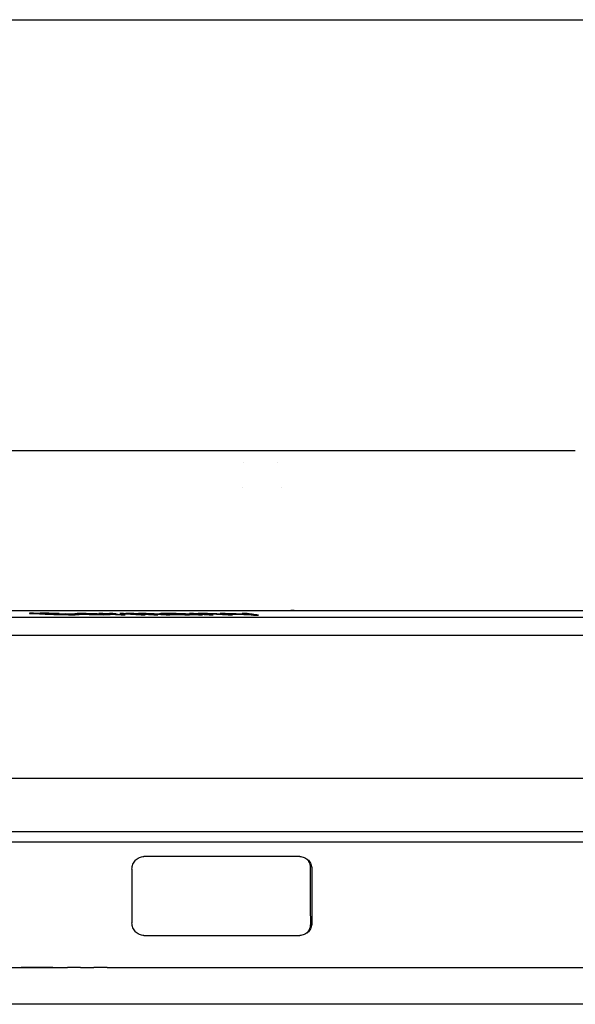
# Model space of a CAD drawing. Header units: millimetres. Extents: x -4572 to 4572, y -200 to 2910.
# Tile 11 of 14: x 1180 to 1203, y 2676 to 2716. Entities that reach past the tile are written whole.
import ezdxf

# ---------------------------------------------------------------- set-up
doc = ezdxf.new("R2010")
doc.units = ezdxf.units.MM
doc.header["$LTSCALE"] = 10
doc.layers.add('_Sichtbarkanten', color=7, linetype='Continuous', lineweight=25)

msp = doc.modelspace()

# ---------------------------------------------------------------- linework, layer by layer
at = {"layer": '_Sichtbarkanten'}
for p, q in [((773.691, 2715.75), (1662.631, 2715.75)), ((1175.766, 2698.25), (1187.125, 2698.25)), ((1189.388, 2698.25), (1189.388, 2698.25)), ((1189.388, 2698.25), (1189.388, 2698.25)), ((1190.044, 2698.25), (1190.138, 2698.25)), ((1190.884, 2698.25), (1190.914, 2698.25)), ((1190.914, 2698.25), (1200.525, 2698.25)), ((1201.33, 2698.25), (1201.602, 2698.25)), ((1189.052, 2697.75), (1189.052, 2697.75)), ((1190.439, 2697.75), (1190.439, 2697.75)), ((1188.989, 2696.75), (1188.989, 2696.75)), ((1190.594, 2696.75), (1190.594, 2696.75)), ((1167.996, 2691.75), (1203.346, 2691.75)), ((1180.403, 2691.641), (1180.346, 2691.638)), ((1180.346, 2691.638), (1180.348, 2691.633)), ((1180.348, 2691.633), (1180.41, 2691.627)), ((1180.52, 2691.642), (1180.403, 2691.641)), ((1180.41, 2691.627), (1180.531, 2691.621)), ((1180.531, 2691.621), (1180.984, 2691.601)), ((1180.585, 2691.63), (1180.613, 2691.633)), ((1180.617, 2691.626), (1180.585, 2691.63)), ((1180.613, 2691.633), (1180.701, 2691.634)), ((1180.708, 2691.621), (1180.617, 2691.626)), ((1181.16, 2691.601), (1180.708, 2691.621)), ((1180.962, 2691.641), (1180.785, 2691.642)), ((1181.14, 2691.638), (1180.962, 2691.641)), ((1180.965, 2691.634), (1181.113, 2691.633)), ((1180.984, 2691.601), (1181.164, 2691.594)), ((1181.113, 2691.633), (1181.262, 2691.63)), ((1181.378, 2691.633), (1181.14, 2691.638)), ((1181.31, 2691.595), (1181.16, 2691.601)), ((1181.262, 2691.63), (1181.382, 2691.626)), ((1181.558, 2691.626), (1181.378, 2691.633)), ((1181.382, 2691.626), (1181.558, 2691.626)), ((1181.388, 2691.614), (1181.569, 2691.606)), ((1182.281, 2691.594), (1181.829, 2691.614)), ((1181.834, 2691.606), (1182.075, 2691.595)), ((1182.193, 2691.617), (1182.19, 2691.614)), ((1182.19, 2691.614), (1182.246, 2691.609)), ((1182.226, 2691.619), (1182.193, 2691.617)), ((1182.289, 2691.621), (1182.226, 2691.619)), ((1182.246, 2691.609), (1182.389, 2691.601)), ((1182.442, 2691.622), (1182.289, 2691.621)), ((1182.389, 2691.601), (1182.594, 2691.593)), ((1182.399, 2691.61), (1182.403, 2691.614)), ((1182.427, 2691.607), (1182.399, 2691.61)), ((1182.403, 2691.614), (1182.435, 2691.615)), ((1182.456, 2691.606), (1182.427, 2691.607)), ((1182.435, 2691.615), (1182.528, 2691.617)), ((1182.654, 2691.621), (1182.442, 2691.622)), ((1182.528, 2691.617), (1182.74, 2691.615)), ((1182.6, 2691.598), (1182.542, 2691.601)), ((1182.893, 2691.617), (1182.654, 2691.621)), ((1182.74, 2691.615), (1182.889, 2691.613)), ((1182.889, 2691.613), (1183.037, 2691.609)), ((1183.101, 2691.611), (1182.893, 2691.617)), ((1183.037, 2691.609), (1183.095, 2691.606)), ((1183.247, 2691.606), (1183.101, 2691.611)), ((1183.331, 2691.622), (1183.175, 2691.622)), ((1183.175, 2691.622), (1184.078, 2691.579)), ((1183.364, 2691.601), (1183.247, 2691.606)), ((1183.5, 2691.614), (1183.331, 2691.622)), ((1183.506, 2691.617), (1183.5, 2691.614)), ((1183.544, 2691.619), (1183.506, 2691.617)), ((1183.609, 2691.621), (1183.544, 2691.619)), ((1183.737, 2691.622), (1183.609, 2691.621)), ((1183.65, 2691.611), (1183.719, 2691.614)), ((1183.67, 2691.606), (1183.65, 2691.611)), ((1184.234, 2691.579), (1183.67, 2691.606)), ((1183.719, 2691.614), (1183.878, 2691.615)), ((1183.878, 2691.615), (1183.737, 2691.622)), ((1184.176, 2691.622), (1184.016, 2691.622)), ((1184.016, 2691.622), (1184.888, 2691.579)), ((1184.258, 2691.618), (1184.176, 2691.622)), ((1184.267, 2691.621), (1184.258, 2691.618)), ((1184.336, 2691.622), (1184.267, 2691.621)), ((1184.464, 2691.622), (1184.336, 2691.622)), ((1184.367, 2691.613), (1184.376, 2691.615)), ((1185.048, 2691.579), (1184.367, 2691.613)), ((1184.376, 2691.615), (1184.445, 2691.617)), ((1184.445, 2691.617), (1184.509, 2691.617)), ((1184.587, 2691.621), (1184.464, 2691.622)), ((1184.509, 2691.617), (1184.6, 2691.615)), ((1184.765, 2691.617), (1184.587, 2691.621)), ((1184.6, 2691.615), (1184.659, 2691.614)), ((1184.659, 2691.614), (1184.746, 2691.611)), ((1184.746, 2691.611), (1185.4, 2691.579)), ((1184.779, 2691.621), (1184.765, 2691.617)), ((1184.848, 2691.622), (1184.779, 2691.621)), ((1184.976, 2691.622), (1184.848, 2691.622)), ((1184.883, 2691.614), (1184.888, 2691.615)), ((1184.906, 2691.611), (1184.883, 2691.614)), ((1184.888, 2691.615), (1184.925, 2691.617)), ((1185.56, 2691.579), (1184.906, 2691.611)), ((1184.925, 2691.617), (1185.021, 2691.617)), ((1185.099, 2691.621), (1184.976, 2691.622)), ((1185.021, 2691.617), (1185.112, 2691.615)), ((1185.217, 2691.618), (1185.099, 2691.621)), ((1185.112, 2691.615), (1185.171, 2691.614)), ((1185.171, 2691.614), (1185.258, 2691.611)), ((1185.418, 2691.611), (1185.217, 2691.618)), ((1185.258, 2691.611), (1185.912, 2691.579)), ((1186.072, 2691.579), (1185.418, 2691.611)), ((1185.648, 2691.619), (1185.634, 2691.617)), ((1185.634, 2691.617), (1185.654, 2691.614)), ((1185.688, 2691.621), (1185.648, 2691.619)), ((1185.654, 2691.614), (1185.706, 2691.611)), ((1185.892, 2691.622), (1185.688, 2691.621)), ((1185.706, 2691.611), (1185.87, 2691.611)), ((1185.851, 2691.614), (1185.891, 2691.615)), ((1185.87, 2691.611), (1185.851, 2691.614)), ((1185.891, 2691.615), (1185.996, 2691.617)), ((1186.089, 2691.622), (1185.892, 2691.622)), ((1185.994, 2691.603), (1185.981, 2691.601)), ((1185.981, 2691.601), (1186.019, 2691.595)), ((1186.074, 2691.606), (1185.994, 2691.603)), ((1185.996, 2691.617), (1186.194, 2691.617)), ((1186.245, 2691.607), (1186.074, 2691.606)), ((1186.313, 2691.621), (1186.089, 2691.622)), ((1186.194, 2691.617), (1186.351, 2691.615)), ((1186.204, 2691.599), (1186.244, 2691.601)), ((1186.244, 2691.601), (1186.349, 2691.602)), ((1186.464, 2691.618), (1186.313, 2691.621)), ((1186.351, 2691.615), (1186.443, 2691.614)), ((1186.443, 2691.614), (1186.528, 2691.611)), ((1186.582, 2691.615), (1186.464, 2691.618)), ((1186.528, 2691.611), (1186.607, 2691.607)), ((1186.693, 2691.611), (1186.582, 2691.615)), ((1187.111, 2691.59), (1186.693, 2691.611)), ((1186.711, 2691.602), (1186.868, 2691.594)), ((1187.019, 2691.622), (1186.851, 2691.622)), ((1186.851, 2691.622), (1187.653, 2691.579)), ((1187.144, 2691.615), (1187.019, 2691.622)), ((1187.162, 2691.618), (1187.144, 2691.615)), ((1187.212, 2691.621), (1187.162, 2691.618)), ((1187.322, 2691.622), (1187.212, 2691.621)), ((1187.245, 2691.61), (1187.262, 2691.613)), ((1187.821, 2691.579), (1187.245, 2691.61)), ((1187.262, 2691.613), (1187.313, 2691.615)), ((1187.313, 2691.615), (1187.422, 2691.617)), ((1187.457, 2691.622), (1187.322, 2691.622)), ((1187.422, 2691.617), (1187.582, 2691.615)), ((1187.583, 2691.621), (1187.457, 2691.622)), ((1187.582, 2691.615), (1187.674, 2691.614)), ((1187.734, 2691.618), (1187.583, 2691.621)), ((1187.674, 2691.614), (1187.792, 2691.611)), ((1187.851, 2691.615), (1187.734, 2691.618)), ((1187.792, 2691.611), (1187.951, 2691.605)), ((1187.96, 2691.611), (1187.851, 2691.615)), ((1187.951, 2691.605), (1188.427, 2691.579)), ((1188.119, 2691.605), (1187.96, 2691.611)), ((1188.306, 2691.622), (1188.1, 2691.622)), ((1188.595, 2691.579), (1188.119, 2691.605)), ((1189.201, 2691.622), (1188.995, 2691.622)), ((1171.815, 2691.484), (1203.045, 2691.484)), ((1181.164, 2691.594), (1181.343, 2691.589)), ((1181.459, 2691.591), (1181.31, 2691.595)), ((1181.343, 2691.589), (1181.581, 2691.583)), ((1181.608, 2691.589), (1181.459, 2691.591)), ((1181.581, 2691.583), (1181.759, 2691.581)), ((1181.756, 2691.587), (1181.608, 2691.589)), ((1181.759, 2691.581), (1181.936, 2691.579)), ((1182.108, 2691.589), (1182.02, 2691.587)), ((1182.075, 2691.595), (1182.136, 2691.591)), ((1182.136, 2691.591), (1182.108, 2691.589)), ((1182.201, 2691.579), (1182.318, 2691.581)), ((1182.373, 2691.589), (1182.281, 2691.594)), ((1182.318, 2691.581), (1182.375, 2691.583)), ((1182.375, 2691.583), (1182.373, 2691.589)), ((1182.594, 2691.593), (1182.771, 2691.587)), ((1182.717, 2691.594), (1182.6, 2691.598)), ((1182.806, 2691.591), (1182.717, 2691.594)), ((1182.771, 2691.587), (1182.89, 2691.585)), ((1182.984, 2691.587), (1182.806, 2691.591)), ((1182.89, 2691.585), (1183.04, 2691.582)), ((1183.074, 2691.586), (1182.984, 2691.587)), ((1183.04, 2691.582), (1183.16, 2691.581)), ((1183.225, 2691.585), (1183.074, 2691.586)), ((1183.16, 2691.581), (1183.372, 2691.579)), ((1183.409, 2691.586), (1183.225, 2691.585)), ((1183.372, 2691.579), (1183.556, 2691.581)), ((1183.538, 2691.593), (1183.386, 2691.593)), ((1183.386, 2691.593), (1183.442, 2691.589)), ((1183.442, 2691.589), (1183.409, 2691.586)), ((1183.624, 2691.587), (1183.538, 2691.593)), ((1183.556, 2691.581), (1183.62, 2691.583)), ((1183.62, 2691.583), (1183.624, 2691.587)), ((1184.078, 2691.579), (1184.234, 2691.579)), ((1184.888, 2691.579), (1185.048, 2691.579)), ((1185.4, 2691.579), (1185.56, 2691.579)), ((1185.912, 2691.579), (1186.072, 2691.579)), ((1186.019, 2691.595), (1186.098, 2691.591)), ((1186.098, 2691.591), (1186.235, 2691.586)), ((1186.191, 2691.597), (1186.204, 2691.599)), ((1186.236, 2691.593), (1186.191, 2691.597)), ((1186.235, 2691.586), (1186.412, 2691.582)), ((1186.288, 2691.59), (1186.236, 2691.593)), ((1186.373, 2691.587), (1186.288, 2691.59)), ((1186.557, 2691.585), (1186.373, 2691.587)), ((1186.412, 2691.582), (1186.504, 2691.581)), ((1186.504, 2691.581), (1186.662, 2691.579)), ((1186.755, 2691.585), (1186.557, 2691.585)), ((1186.662, 2691.579), (1186.859, 2691.579)), ((1186.867, 2691.587), (1186.755, 2691.585)), ((1186.859, 2691.579), (1186.998, 2691.581)), ((1186.887, 2691.591), (1186.867, 2691.587)), ((1186.868, 2691.594), (1186.887, 2691.591)), ((1186.998, 2691.581), (1187.044, 2691.583)), ((1187.044, 2691.583), (1187.025, 2691.586)), ((1187.025, 2691.586), (1187.136, 2691.582)), ((1187.274, 2691.583), (1187.111, 2691.59)), ((1187.136, 2691.582), (1187.221, 2691.579)), ((1187.221, 2691.579), (1187.385, 2691.579)), ((1187.385, 2691.579), (1187.274, 2691.583)), ((1187.653, 2691.579), (1187.821, 2691.579)), ((1188.427, 2691.579), (1188.595, 2691.579)), ((1189.253, 2691.585), (1189.457, 2691.558)), ((1189.457, 2691.558), (1189.664, 2691.558)), ((1170.661, 2690.75), (1265.628, 2690.75)), ((1170.153, 2684.943), (1266.136, 2684.943)), ((1267.317, 2682.751), (1169.005, 2682.751)), ((1168.461, 2682.351), (1267.861, 2682.351)), ((1184.515, 2681.245), (1184.515, 2679.055)), ((1191.822, 2681.255), (1191.822, 2679.045)), ((1179.301, 2677.25), (1181.889, 2677.25)), ((1182.428, 2677.25), (1182.964, 2677.25)), ((1183.504, 2677.25), (1184.054, 2677.25)), ((1184.054, 2677.25), (1184.373, 2677.25)), ((1184.373, 2677.25), (1184.951, 2677.25)), ((1184.951, 2677.25), (1267.126, 2677.25)), ((1279.161, 2675.75), (1157.161, 2675.75))]:
    msp.add_line(p, q, dxfattribs=at)
for centre, major_axis, ratio, start_param, end_param in [((1189.388, 2697.25), (0, 1), 0.387385, 0.000003, 0.000124), ((1189.584, 2697.25), (0, 1), 0.987867, 6.282933, 6.283189), ((1180.75, 2697.771), (71.978, 0.011), 0.085159, 4.709174, 4.712852), ((1180.931, 2697.735), (71.64, 0.011), 0.085169, 4.709158, 4.712854), ((1182.795, 2697.685), (71.038, 0.133), 0.08544, 4.692425, 4.698637), ((1182.588, 2697.63), (70.582, 0.099), 0.085331, 4.697826, 4.701577), ((1182.934, 4345.45), (-0.123, -1653.849), 0.730663, 6.282962, 6.283643), ((1186.81, 2697.615), (78.856, 0.038), 0.076182, 4.705182, 4.709771), ((1186.915, 2697.589), (78.591, 0.038), 0.076176, 4.705159, 4.709763), ((1181.986, 2697.519), (69.634, 0.011), 0.08519, 4.709064, 4.712866), ((1182.167, 2697.484), (69.302, 0.011), 0.085208, 4.709048, 4.712868), ((1218.161, 2680.598), (-57.75, 0.602), 0.017077, 5.19572, 5.324186), ((1218.161, 2679.702), (57.75, 0.602), 0.017077, 4.100592, 4.229058)]:
    msp.add_ellipse(centre, major_axis=major_axis, ratio=ratio, start_param=start_param, end_param=end_param, dxfattribs=at)
for points, knots in [([(1187.125, 2698.25), (1187.221, 2698.25), (1187.32, 2698.25), (1187.422, 2698.25), (1187.422, 2698.25)], [0, 0, 0, 0, 0.1428571, 0.1432665, 0.1432665, 0.1432665, 0.1432665]), ([(1187.729, 2698.25), (1187.73, 2698.25), (1187.838, 2698.25), (1188.058, 2698.25), (1188.284, 2698.25), (1188.4, 2698.25), (1188.405, 2698.25)], [0.2840302, 0.2840302, 0.2840302, 0.2840302, 0.2857143, 0.4285714, 0.5714286, 0.5776407, 0.5776407, 0.5776407, 0.5776407]), ([(1188.674, 2698.25), (1188.691, 2698.25), (1188.786, 2698.25), (1188.881, 2698.25), (1188.959, 2698.25)], [0.6925969, 0.6925969, 0.6925969, 0.6925969, 0.7142857, 0.8136656, 0.8136656, 0.8136656, 0.8136656]), ([(1189.388, 2698.25), (1189.395, 2698.25), (1189.403, 2698.25), (1189.41, 2698.25), (1189.418, 2698.25), (1189.426, 2698.25), (1189.433, 2698.25), (1189.441, 2698.25), (1189.449, 2698.25), (1189.457, 2698.25), (1189.465, 2698.25), (1189.472, 2698.25), (1189.48, 2698.25), (1189.487, 2698.25), (1189.495, 2698.25), (1189.502, 2698.25), (1189.509, 2698.25), (1189.516, 2698.25), (1189.522, 2698.25), (1189.529, 2698.25), (1189.535, 2698.25), (1189.541, 2698.25), (1189.546, 2698.25), (1189.551, 2698.25), (1189.556, 2698.25), (1189.561, 2698.25), (1189.565, 2698.25), (1189.569, 2698.25), (1189.572, 2698.25), (1189.575, 2698.25), (1189.578, 2698.25), (1189.58, 2698.25), (1189.582, 2698.25), (1189.584, 2698.25)], [0, 0, 0, 0, 0.090909, 0.090909, 0.090909, 0.181818, 0.181818, 0.181818, 0.272727, 0.272727, 0.272727, 0.363636, 0.363636, 0.363636, 0.454545, 0.454545, 0.454545, 0.545455, 0.545455, 0.545455, 0.636364, 0.636364, 0.636364, 0.727273, 0.727273, 0.727273, 0.818182, 0.818182, 0.818182, 0.909091, 0.909091, 0.909091, 1, 1, 1, 1]), ([(1189.701, 2698.25), (1189.723, 2698.25), (1189.776, 2698.25), (1189.841, 2698.25), (1189.88, 2698.25)], [0.2017563, 0.2017563, 0.2017563, 0.2017563, 0.2857143, 0.3858091, 0.3858091, 0.3858091, 0.3858091]), ([(1200.525, 2698.25), (1200.612, 2698.25), (1200.7, 2698.25), (1200.79, 2698.25), (1200.795, 2698.25), (1200.8, 2698.25), (1200.805, 2698.25), (1200.889, 2698.25), (1200.974, 2698.25), (1201.06, 2698.25), (1201.071, 2698.25), (1201.081, 2698.25), (1201.092, 2698.25), (1201.172, 2698.25), (1201.253, 2698.25), (1201.332, 2698.25), (1201.348, 2698.25), (1201.364, 2698.25), (1201.379, 2698.25), (1201.454, 2698.25), (1201.527, 2698.25), (1201.6, 2698.25), (1201.62, 2698.25), (1201.641, 2698.25), (1201.661, 2698.25), (1201.728, 2698.25), (1201.794, 2698.25), (1201.858, 2698.25), (1201.882, 2698.25), (1201.907, 2698.25), (1201.93, 2698.25), (1201.989, 2698.25), (1202.047, 2698.25), (1202.103, 2698.25), (1202.13, 2698.25), (1202.157, 2698.25), (1202.184, 2698.25), (1202.234, 2698.25), (1202.282, 2698.25), (1202.33, 2698.25), (1202.359, 2698.25), (1202.387, 2698.25), (1202.415, 2698.25), (1202.456, 2698.25), (1202.496, 2698.25), (1202.534, 2698.25)], [0, 0, 0, 0, 0.125, 0.125, 0.125, 0.132216, 0.132216, 0.132216, 0.25, 0.25, 0.25, 0.264405, 0.264405, 0.264405, 0.375, 0.375, 0.375, 0.396649, 0.396649, 0.396649, 0.5, 0.5, 0.5, 0.528876, 0.528876, 0.528876, 0.625, 0.625, 0.625, 0.66112, 0.66112, 0.66112, 0.75, 0.75, 0.75, 0.793293, 0.793293, 0.793293, 0.875, 0.875, 0.875, 0.925706, 0.925706, 0.925706, 1, 1, 1, 1]), ([(1183.095, 2691.606), (1183.024, 2691.606), (1182.953, 2691.606), (1182.882, 2691.606), (1182.811, 2691.606), (1182.74, 2691.606), (1182.669, 2691.606), (1182.598, 2691.606), (1182.527, 2691.606), (1182.456, 2691.606)], [0, 0, 0, 0, 0.333333, 0.333333, 0.333333, 0.666667, 0.666667, 0.666667, 1, 1, 1, 1]), ([(1189.664, 2691.558), (1189.614, 2691.565), (1189.564, 2691.572), (1189.513, 2691.579), (1189.463, 2691.586), (1189.411, 2691.593), (1189.359, 2691.6), (1189.307, 2691.607), (1189.254, 2691.615), (1189.201, 2691.622)], [0, 0, 0, 0, 0.3333333, 0.3333333, 0.3333333, 0.6666667, 0.6666667, 0.6666667, 1, 1, 1, 1]), ([(1184.515, 2681.245), (1184.515, 2681.311), (1184.528, 2681.38), (1184.578, 2681.503), (1184.615, 2681.558), (1184.701, 2681.647), (1184.756, 2681.686), (1184.874, 2681.738), (1184.938, 2681.75), (1184.998, 2681.751), (1185, 2681.751), (1185.001, 2681.751)], [0, 0, 0, 0, 0.01966702, 0.01966702, 0.03933403, 0.03933403, 0.06094973, 0.06094973, 0.08256543, 0.08256543, 0.08312196, 0.08312196, 0.08312196, 0.08312196]), ([(1191.332, 2681.751), (1191.393, 2681.751), (1191.458, 2681.739), (1191.581, 2681.688), (1191.639, 2681.648), (1191.725, 2681.557), (1191.761, 2681.503), (1191.81, 2681.383), (1191.822, 2681.317), (1191.822, 2681.255)], [0.24039618, 0.24039618, 0.24039618, 0.24039618, 0.26093811, 0.26093811, 0.28204217, 0.28204217, 0.30073101, 0.30073101, 0.31941986, 0.31941986, 0.31941986, 0.31941986]), ([(1191.621, 2681.656), (1191.623, 2681.654), (1191.624, 2681.653), (1191.625, 2681.651), (1191.643, 2681.633), (1191.659, 2681.613), (1191.673, 2681.593), (1191.687, 2681.572), (1191.699, 2681.551), (1191.71, 2681.529), (1191.721, 2681.506), (1191.731, 2681.483), (1191.738, 2681.459), (1191.746, 2681.435), (1191.752, 2681.41), (1191.756, 2681.384), (1191.76, 2681.359), (1191.762, 2681.333), (1191.762, 2681.308)], [0.4920174, 0.4920174, 0.4920174, 0.4920174, 0.5, 0.5, 0.5, 0.6, 0.6, 0.6, 0.7, 0.7, 0.7, 0.8, 0.8, 0.8, 0.9, 0.9, 0.9, 1, 1, 1, 1]), ([(1185.001, 2678.549), (1185, 2678.549), (1184.998, 2678.549), (1184.938, 2678.55), (1184.874, 2678.563), (1184.756, 2678.614), (1184.701, 2678.653), (1184.615, 2678.742), (1184.578, 2678.797), (1184.528, 2678.921), (1184.515, 2678.989), (1184.515, 2679.055)], [0.24569983, 0.24569983, 0.24569983, 0.24569983, 0.24625636, 0.24625636, 0.26787206, 0.26787206, 0.28948776, 0.28948776, 0.30915478, 0.30915478, 0.3288218, 0.3288218, 0.3288218, 0.3288218]), ([(1191.822, 2679.045), (1191.822, 2678.983), (1191.81, 2678.917), (1191.761, 2678.797), (1191.725, 2678.743), (1191.639, 2678.653), (1191.581, 2678.613), (1191.458, 2678.562), (1191.393, 2678.55), (1191.332, 2678.549)], [0, 0, 0, 0, 0.01868884, 0.01868884, 0.03737768, 0.03737768, 0.05848174, 0.05848174, 0.07902368, 0.07902368, 0.07902368, 0.07902368]), ([(1191.765, 2678.996), (1191.765, 2678.972), (1191.764, 2678.948), (1191.76, 2678.924), (1191.757, 2678.9), (1191.752, 2678.877), (1191.745, 2678.853), (1191.738, 2678.83), (1191.73, 2678.807), (1191.719, 2678.784), (1191.709, 2678.762), (1191.697, 2678.74), (1191.683, 2678.719), (1191.669, 2678.698), (1191.654, 2678.679), (1191.636, 2678.66), (1191.632, 2678.656), (1191.628, 2678.651), (1191.624, 2678.647)], [0, 0, 0, 0, 0.1, 0.1, 0.1, 0.2, 0.2, 0.2, 0.3, 0.3, 0.3, 0.4, 0.4, 0.4, 0.5, 0.5, 0.5, 0.523068, 0.523068, 0.523068, 0.523068])]:
    msp.add_open_spline(points, degree=3, knots=knots, dxfattribs=at)
for points in [[(1187.125, 2698.25), (1187.143, 2698.25), (1187.161, 2698.25), (1187.179, 2698.25)], [(1187.422, 2698.25), (1187.522, 2698.25), (1187.624, 2698.25), (1187.729, 2698.25)], [(1188.405, 2698.25), (1188.494, 2698.25), (1188.585, 2698.25), (1188.674, 2698.25)], [(1188.959, 2698.25), (1189.105, 2698.25), (1189.249, 2698.251), (1189.388, 2698.251)], [(1189.584, 2698.25), (1189.61, 2698.25), (1189.648, 2698.25), (1189.701, 2698.25)], [(1189.88, 2698.25), (1189.929, 2698.25), (1189.984, 2698.25), (1190.044, 2698.25)], [(1190.138, 2698.25), (1190.206, 2698.25), (1190.279, 2698.25), (1190.356, 2698.25)], [(1190.356, 2698.25), (1190.438, 2698.25), (1190.527, 2698.25), (1190.619, 2698.25)], [(1190.619, 2698.25), (1190.704, 2698.25), (1190.793, 2698.25), (1190.884, 2698.25)], [(1200.525, 2698.25), (1200.611, 2698.25), (1200.699, 2698.25), (1200.788, 2698.25)], [(1201.857, 2698.25), (1201.942, 2698.25), (1202.025, 2698.25), (1202.105, 2698.25)], [(1202.52, 2698.25), (1202.525, 2698.25), (1202.53, 2698.25), (1202.534, 2698.25)], [(1188.1, 2691.622), (1188.231, 2691.618), (1188.491, 2691.609), (1188.875, 2691.597), (1189.128, 2691.589), (1189.253, 2691.585)], [(1189.189, 2691.594), (1189.092, 2691.597), (1188.898, 2691.603), (1188.604, 2691.612), (1188.406, 2691.619), (1188.306, 2691.622)], [(1188.995, 2691.622), (1189.017, 2691.619), (1189.06, 2691.612), (1189.125, 2691.603), (1189.167, 2691.597), (1189.189, 2691.594)], [(1191.102, 2691.75), (1191.062, 2691.75), (1191.018, 2691.75), (1190.972, 2691.75)], [(1191.762, 2681.308), (1191.762, 2681.051), (1191.763, 2680.537), (1191.764, 2679.767), (1191.765, 2679.253), (1191.765, 2678.996)], [(1181.302, 2677.25), (1180.865, 2677.25), (1180.438, 2677.25), (1180.018, 2677.25)], [(1182.428, 2677.25), (1182.247, 2677.25), (1182.068, 2677.25), (1181.889, 2677.25)], [(1183.504, 2677.25), (1183.322, 2677.25), (1183.141, 2677.25), (1182.964, 2677.25)]]:
    msp.add_open_spline(points, degree=3, dxfattribs=at)

doc.saveas('drawing.dxf')
